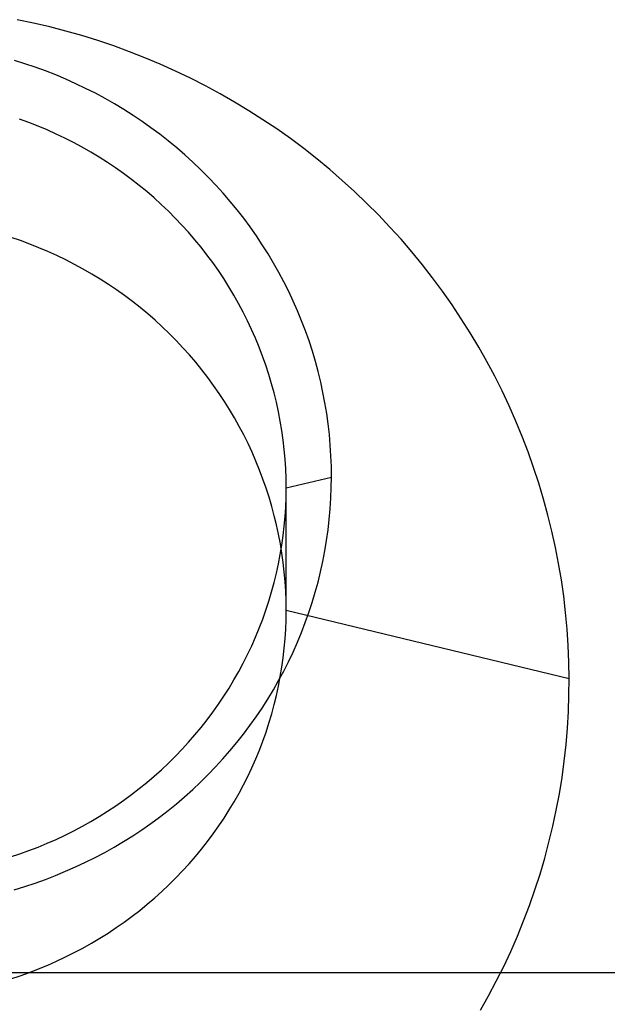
# Model space of a CAD drawing. Extents: x -5 to 5, y -2 to 2.
# Tile 38 of 59: x 1.542 to 1.726, y -1.31 to -1.003. Entities that reach past the tile are written whole.
import ezdxf

# ---------------------------------------------------------------- set-up
doc = ezdxf.new("R2010")
doc.units = 0

msp = doc.modelspace()

# ---------------------------------------------------------------- linework, layer by layer
at = {"layer": 'solid extract', "color": 5, "linetype": 'CONTINUOUS'}
for p, q in [((1.546561, -1.003905, -2.871515), (1.541451, -1.002843, -2.871298)), ((1.551634, -1.005089, -2.871758), (1.546561, -1.003905, -2.871515)), ((1.556677, -1.006395, -2.872026), (1.551634, -1.005089, -2.871758)), ((1.561695, -1.007826, -2.87232), (1.556677, -1.006395, -2.872026)), ((1.566679, -1.009377, -2.87264), (1.561695, -1.007826, -2.87232)), ((1.571621, -1.011047, -2.872985), (1.566679, -1.009377, -2.87264)), ((1.576513, -1.012833, -2.873354), (1.571621, -1.011047, -2.872985)), ((1.581361, -1.014738, -2.873748), (1.576513, -1.012833, -2.873354)), ((1.586169, -1.016762, -2.874168), (1.581361, -1.014738, -2.873748)), ((1.543853, -1.016608, -3.12976), (1.540578, -1.015594, -3.129538)), ((1.547096, -1.017699, -3.129999), (1.543853, -1.016608, -3.12976)), ((1.550307, -1.018865, -3.130255), (1.547096, -1.017699, -3.129999)), ((1.590928, -1.018903, -2.874613), (1.586169, -1.016762, -2.874168)), ((1.553494, -1.020111, -3.130529), (1.550307, -1.018865, -3.130255)), ((1.556651, -1.021434, -3.13082), (1.553494, -1.020111, -3.130529)), ((1.595631, -1.021156, -2.875083), (1.590928, -1.018903, -2.874613)), ((1.559773, -1.022831, -3.131128), (1.556651, -1.021434, -3.13082)), ((1.562854, -1.024301, -3.131452), (1.559773, -1.022831, -3.131128)), ((1.600268, -1.023518, -2.875576), (1.595631, -1.021156, -2.875083)), ((1.60485, -1.025993, -2.876094), (1.600268, -1.023518, -2.875576)), ((1.565894, -1.025842, -3.131793), (1.562854, -1.024301, -3.131452)), ((1.568899, -1.027459, -3.13215), (1.565894, -1.025842, -3.131793)), ((1.609376, -1.028582, -2.876638), (1.60485, -1.025993, -2.876094)), ((1.571866, -1.029148, -3.132525), (1.568899, -1.027459, -3.13215)), ((1.574788, -1.030907, -3.132916), (1.571866, -1.029148, -3.132525)), ((1.61384, -1.031281, -2.877206), (1.609376, -1.028582, -2.876638)), ((1.577661, -1.032732, -3.133322), (1.574788, -1.030907, -3.132916)), ((1.580483, -1.034624, -3.133744), (1.577661, -1.032732, -3.133322)), ((1.618233, -1.034084, -2.877798), (1.61384, -1.031281, -2.877206)), ((1.545112, -1.034993, -3.119629), (1.542231, -1.033947, -3.119401)), ((1.547971, -1.03611, -3.119873), (1.545112, -1.034993, -3.119629)), ((1.550804, -1.037296, -3.120133), (1.547971, -1.03611, -3.119873)), ((1.583263, -1.036587, -3.134182), (1.580483, -1.034624, -3.133744)), ((1.622547, -1.036987, -2.878412), (1.618233, -1.034084, -2.877798)), ((1.553606, -1.038549, -3.120408), (1.550804, -1.037296, -3.120133)), ((1.556372, -1.039867, -3.120697), (1.553606, -1.038549, -3.120408)), ((1.585994, -1.038617, -3.134637), (1.583263, -1.036587, -3.134182)), ((1.588673, -1.04071, -3.135106), (1.585994, -1.038617, -3.134637)), ((1.626794, -1.039997, -2.879051), (1.622547, -1.036987, -2.878412)), ((1.5591, -1.04125, -3.121001), (1.556372, -1.039867, -3.120697)), ((1.561799, -1.0427, -3.121321), (1.5591, -1.04125, -3.121001)), ((1.591294, -1.042863, -3.13559), (1.588673, -1.04071, -3.135106)), ((1.630971, -1.043113, -2.879715), (1.626794, -1.039997, -2.879051)), ((1.564463, -1.044216, -3.121655), (1.561799, -1.0427, -3.121321)), ((1.567087, -1.045794, -3.122004), (1.564463, -1.044216, -3.121655)), ((1.593857, -1.045076, -3.136089), (1.591294, -1.042863, -3.13559)), ((1.596368, -1.047354, -3.136603), (1.593857, -1.045076, -3.136089)), ((1.635072, -1.04633, -2.880402), (1.630971, -1.043113, -2.879715)), ((1.569667, -1.047432, -3.122367), (1.567087, -1.045794, -3.122004)), ((1.572203, -1.04913, -3.122744), (1.569667, -1.047432, -3.122367)), ((1.598823, -1.049693, -3.137133), (1.596368, -1.047354, -3.136603)), ((1.63909, -1.049642, -2.881112), (1.635072, -1.04633, -2.880402)), ((1.5747, -1.050892, -3.123135), (1.572203, -1.04913, -3.122744)), ((1.577154, -1.052715, -3.123541), (1.5747, -1.050892, -3.123135)), ((1.601218, -1.052088, -3.137676), (1.598823, -1.049693, -3.137133)), ((1.643017, -1.053043, -2.881844), (1.63909, -1.049642, -2.881112)), ((1.579562, -1.054594, -3.123961), (1.577154, -1.052715, -3.123541)), ((1.581918, -1.056528, -3.124393), (1.579562, -1.054594, -3.123961)), ((1.603548, -1.054536, -3.138232), (1.601218, -1.052088, -3.137676)), ((1.605814, -1.057036, -3.138803), (1.603548, -1.054536, -3.138232)), ((1.646865, -1.056544, -2.882599), (1.643017, -1.053043, -2.881844)), ((1.584222, -1.058516, -3.124839), (1.581918, -1.056528, -3.124393)), ((1.60802, -1.059595, -3.139387), (1.605814, -1.057036, -3.138803)), ((1.65063, -1.060141, -2.883378), (1.646865, -1.056544, -2.882599)), ((1.586481, -1.060562, -3.125299), (1.584222, -1.058516, -3.124839)), ((1.588689, -1.062663, -3.125772), (1.586481, -1.060562, -3.125299)), ((1.610162, -1.062207, -3.139986), (1.60802, -1.059595, -3.139387)), ((1.654307, -1.063829, -2.88418), (1.65063, -1.060141, -2.883378)), ((1.590843, -1.064816, -3.126258), (1.588689, -1.062663, -3.125772)), ((1.612237, -1.064867, -3.140597), (1.610162, -1.062207, -3.139986)), ((1.657888, -1.0676, -2.885002), (1.654307, -1.063829, -2.88418)), ((1.592939, -1.067015, -3.126756), (1.590843, -1.064816, -3.126258)), ((1.594978, -1.069263, -3.127266), (1.592939, -1.067015, -3.126756)), ((1.614242, -1.067571, -3.14122), (1.612237, -1.064867, -3.140597)), ((1.596963, -1.071563, -3.127789), (1.594978, -1.069263, -3.127266)), ((1.616176, -1.070321, -3.141855), (1.614242, -1.067571, -3.14122)), ((1.661369, -1.07145, -2.885846), (1.657888, -1.0676, -2.885002)), ((1.542486, -1.071868, -2.978232), (1.53956, -1.070874, -2.978033)), ((1.54538, -1.07293, -2.978444), (1.542486, -1.071868, -2.978232)), ((1.548247, -1.074063, -2.978671), (1.54538, -1.07293, -2.978444)), ((1.598892, -1.073911, -3.128324), (1.596963, -1.071563, -3.127789)), ((1.618043, -1.073121, -3.142503), (1.616176, -1.070321, -3.141855)), ((1.61984, -1.075966, -3.143164), (1.618043, -1.073121, -3.142503)), ((1.664758, -1.075389, -2.886712), (1.661369, -1.07145, -2.885846)), ((1.551089, -1.075267, -2.978913), (1.548247, -1.074063, -2.978671)), ((1.5539, -1.076539, -2.979169), (1.551089, -1.075267, -2.978913)), ((1.60076, -1.076303, -3.128871), (1.598892, -1.073911, -3.128324)), ((1.602565, -1.078736, -3.129429), (1.60076, -1.076303, -3.128871)), ((1.621565, -1.078851, -3.143836), (1.61984, -1.075966, -3.143164)), ((1.668054, -1.079414, -2.8876), (1.664758, -1.075389, -2.886712)), ((1.556677, -1.077876, -2.979439), (1.5539, -1.076539, -2.979169)), ((1.559413, -1.079278, -2.979723), (1.556677, -1.077876, -2.979439)), ((1.562114, -1.080746, -2.980021), (1.559413, -1.079278, -2.979723)), ((1.604307, -1.081209, -3.129998), (1.602565, -1.078736, -3.129429)), ((1.623214, -1.081771, -3.144518), (1.621565, -1.078851, -3.143836)), ((1.67125, -1.083517, -2.888509), (1.668054, -1.079414, -2.8876)), ((1.564781, -1.082281, -2.980333), (1.562114, -1.080746, -2.980021)), ((1.56741, -1.08388, -2.980659), (1.564781, -1.082281, -2.980333)), ((1.605989, -1.083727, -3.130578), (1.604307, -1.081209, -3.129998)), ((1.624787, -1.084727, -3.14521), (1.623214, -1.081771, -3.144518)), ((1.569995, -1.085539, -2.980998), (1.56741, -1.08388, -2.980659)), ((1.572532, -1.087257, -2.981351), (1.569995, -1.085539, -2.980998)), ((1.607609, -1.086287, -3.13117), (1.605989, -1.083727, -3.130578)), ((1.626288, -1.087726, -3.145915), (1.624787, -1.084727, -3.14521)), ((1.67434, -1.087691, -2.889437), (1.67125, -1.083517, -2.888509)), ((1.575026, -1.089036, -2.981717), (1.572532, -1.087257, -2.981351)), ((1.609164, -1.088883, -3.131772), (1.607609, -1.086287, -3.13117)), ((1.627714, -1.09076, -3.14663), (1.626288, -1.087726, -3.145915)), ((1.67732, -1.091933, -2.890384), (1.67434, -1.087691, -2.889437)), ((1.577479, -1.090877, -2.982097), (1.575026, -1.089036, -2.981717)), ((1.579885, -1.092776, -2.98249), (1.577479, -1.090877, -2.982097)), ((1.61065, -1.091511, -3.132382), (1.609164, -1.088883, -3.131772)), ((1.612069, -1.094172, -3.133003), (1.61065, -1.091511, -3.132382)), ((1.629063, -1.093826, -3.147354), (1.627714, -1.09076, -3.14663)), ((1.582239, -1.094729, -2.982897), (1.579885, -1.092776, -2.98249)), ((1.584539, -1.096735, -2.983315), (1.582239, -1.094729, -2.982897)), ((1.613422, -1.096871, -3.133634), (1.612069, -1.094172, -3.133003)), ((1.630332, -1.096917, -3.148087), (1.629063, -1.093826, -3.147354)), ((1.6802, -1.096252, -2.891353), (1.67732, -1.091933, -2.890384)), ((1.58679, -1.098797, -2.983746), (1.584539, -1.096735, -2.983315)), ((1.614709, -1.099604, -3.134275), (1.613422, -1.096871, -3.133634)), ((1.631521, -1.100036, -3.148828), (1.630332, -1.096917, -3.148087)), ((1.682974, -1.100644, -2.892342), (1.6802, -1.096252, -2.891353)), ((1.588992, -1.100914, -2.984191), (1.58679, -1.098797, -2.983746)), ((1.591139, -1.103083, -2.984648), (1.588992, -1.100914, -2.984191)), ((1.615926, -1.102364, -3.134924), (1.614709, -1.099604, -3.134275)), ((1.632633, -1.103188, -3.14958), (1.631521, -1.100036, -3.148828)), ((1.68564, -1.105101, -2.89335), (1.682974, -1.100644, -2.892342)), ((1.593229, -1.105299, -2.985117), (1.591139, -1.103083, -2.984648)), ((1.617071, -1.105148, -3.135581), (1.615926, -1.102364, -3.134924)), ((1.633667, -1.106367, -3.15034), (1.632633, -1.103188, -3.14958)), ((1.595258, -1.107559, -2.985598), (1.593229, -1.105299, -2.985117)), ((1.618144, -1.107957, -3.136245), (1.617071, -1.105148, -3.135581)), ((1.634619, -1.109567, -3.151107), (1.633667, -1.106367, -3.15034)), ((1.688191, -1.109616, -2.894375), (1.68564, -1.105101, -2.89335)), ((1.597233, -1.109871, -2.986091), (1.595258, -1.107559, -2.985598)), ((1.59915, -1.112231, -2.986596), (1.597233, -1.109871, -2.986091)), ((1.619149, -1.110796, -3.136919), (1.618144, -1.107957, -3.136245)), ((1.635489, -1.112782, -3.151881), (1.634619, -1.109567, -3.151107)), ((1.690625, -1.114184, -2.895417), (1.688191, -1.109616, -2.894375)), ((1.601008, -1.114635, -2.987113), (1.59915, -1.112231, -2.986596)), ((1.620082, -1.113659, -3.137601), (1.619149, -1.110796, -3.136919)), ((1.636276, -1.116016, -3.152662), (1.635489, -1.112782, -3.151881)), ((1.602803, -1.117078, -2.987641), (1.601008, -1.114635, -2.987113)), ((1.620943, -1.116542, -3.138289), (1.620082, -1.113659, -3.137601)), ((1.636983, -1.119274, -3.15345), (1.636276, -1.116016, -3.152662)), ((1.692948, -1.118818, -2.896479), (1.690625, -1.114184, -2.895417)), ((1.604533, -1.119559, -2.988179), (1.602803, -1.117078, -2.987641)), ((1.621729, -1.119439, -3.138983), (1.620943, -1.116542, -3.138289)), ((1.622441, -1.122354, -3.139683), (1.621729, -1.119439, -3.138983)), ((1.637608, -1.122548, -3.154245), (1.636983, -1.119274, -3.15345)), ((1.695159, -1.123511, -2.897559), (1.692948, -1.118818, -2.896479)), ((1.606202, -1.122084, -2.988728), (1.604533, -1.119559, -2.988179)), ((1.607809, -1.124649, -2.989289), (1.606202, -1.122084, -2.988728)), ((1.623081, -1.125289, -3.140391), (1.622441, -1.122354, -3.139683)), ((1.63815, -1.125834, -3.155046), (1.637608, -1.122548, -3.154245)), ((1.609351, -1.12725, -2.989861), (1.607809, -1.124649, -2.989289)), ((1.623647, -1.12824, -3.141104), (1.623081, -1.125289, -3.140391)), ((1.697252, -1.128255, -2.898655), (1.695159, -1.123511, -2.897559)), ((1.610825, -1.129883, -2.990442), (1.609351, -1.12725, -2.989861)), ((1.624138, -1.131202, -3.141822), (1.623647, -1.12824, -3.141104)), ((1.638608, -1.129126, -3.15585), (1.63815, -1.125834, -3.155046)), ((1.699223, -1.13304, -2.899766), (1.697252, -1.128255, -2.898655)), ((1.61223, -1.132546, -2.991031), (1.610825, -1.129883, -2.990442)), ((1.624553, -1.134169, -3.142544), (1.624138, -1.131202, -3.141822)), ((1.638982, -1.132426, -3.156659), (1.638608, -1.129126, -3.15585)), ((1.61357, -1.135244, -2.991632), (1.61223, -1.132546, -2.991031)), ((1.624893, -1.137144, -3.14327), (1.624553, -1.134169, -3.142544)), ((1.639272, -1.13574, -3.157474), (1.638982, -1.132426, -3.156659)), ((1.701072, -1.137867, -2.900891), (1.699223, -1.13304, -2.899766)), ((1.614843, -1.137976, -2.992243), (1.61357, -1.135244, -2.991632)), ((1.625158, -1.140131, -3.144001), (1.624893, -1.137144, -3.14327)), ((1.63948, -1.139061, -3.158293), (1.639272, -1.13574, -3.157474)), ((1.702803, -1.142745, -2.902034), (1.701072, -1.137867, -2.900891)), ((1.616047, -1.140735, -2.992863), (1.614843, -1.137976, -2.992243)), ((1.61718, -1.143516, -2.99349), (1.616047, -1.140735, -2.992863)), ((1.625348, -1.143125, -3.144737), (1.625158, -1.140131, -3.144001)), ((1.639603, -1.142383, -3.159115), (1.63948, -1.139061, -3.158293)), ((1.618242, -1.14632, -2.994126), (1.61718, -1.143516, -2.99349)), ((1.625462, -1.146121, -3.145474), (1.625348, -1.143125, -3.144737)), ((1.639642, -1.145701, -3.159938), (1.639603, -1.142383, -3.159115)), ((1.704414, -1.147668, -2.903192), (1.702803, -1.142745, -2.902034)), ((1.619234, -1.149152, -2.99477), (1.618242, -1.14632, -2.994126)), ((1.6255, -1.149112, -3.146213), (1.625462, -1.146121, -3.145474)), ((1.6255, -1.149112, -3.146213), (1.639642, -1.145701, -3.159938)), ((1.639599, -1.149012, -3.160762), (1.639642, -1.145701, -3.159938)), ((1.620156, -1.152008, -2.995424), (1.619234, -1.149152, -2.99477)), ((1.625462, -1.152098, -3.146952), (1.6255, -1.149112, -3.146213)), ((1.6255, -1.187287, -3.003746), (1.6255, -1.149112, -3.146213)), ((1.63947, -1.152323, -3.161589), (1.639599, -1.149012, -3.160762)), ((1.705901, -1.152625, -2.904364), (1.704414, -1.147668, -2.903192)), ((1.621006, -1.154883, -2.996084), (1.620156, -1.152008, -2.995424)), ((1.625349, -1.155084, -3.147694), (1.625462, -1.152098, -3.146952)), ((1.639256, -1.155629, -3.162417), (1.63947, -1.152323, -3.161589)), ((1.707262, -1.157609, -2.905547), (1.705901, -1.152625, -2.904364)), ((1.621782, -1.157771, -2.996751), (1.621006, -1.154883, -2.996084)), ((1.625161, -1.158065, -3.148439), (1.625349, -1.155084, -3.147694)), ((1.638961, -1.158925, -3.163245), (1.639256, -1.155629, -3.162417)), ((1.622485, -1.160673, -2.997425), (1.621782, -1.157771, -2.996751)), ((1.624897, -1.161037, -3.149182), (1.625161, -1.158065, -3.148439)), ((1.638581, -1.162218, -3.164074), (1.638961, -1.158925, -3.163245)), ((1.708496, -1.162619, -2.906743), (1.707262, -1.157609, -2.905547)), ((1.623116, -1.163596, -2.998106), (1.622485, -1.160673, -2.997425)), ((1.624558, -1.164006, -3.149927), (1.624897, -1.161037, -3.149182)), ((1.638118, -1.165504, -3.164905), (1.638581, -1.162218, -3.164074)), ((1.623674, -1.166534, -2.998794), (1.623116, -1.163596, -2.998106)), ((1.624143, -1.16697, -3.150673), (1.624558, -1.164006, -3.149927)), ((1.637571, -1.168779, -3.165735), (1.638118, -1.165504, -3.164905)), ((1.709607, -1.167667, -2.907952), (1.708496, -1.162619, -2.906743)), ((1.623653, -1.169923, -3.151418), (1.624143, -1.16697, -3.150673)), ((1.624158, -1.169481, -2.999487), (1.623674, -1.166534, -2.998794)), ((1.710591, -1.172743, -2.909174), (1.709607, -1.167667, -2.907952)), ((1.62309, -1.17286, -3.152162), (1.623653, -1.169923, -3.151418)), ((1.624568, -1.172433, -3.000185), (1.624158, -1.169481, -2.999487)), ((1.636943, -1.172036, -3.166563), (1.637571, -1.168779, -3.165735)), ((1.622453, -1.175777, -3.152903), (1.62309, -1.17286, -3.152162)), ((1.624903, -1.175392, -3.000888), (1.624568, -1.172433, -3.000185)), ((1.636234, -1.17527, -3.167388), (1.636943, -1.172036, -3.166563)), ((1.711449, -1.177838, -2.910406), (1.710591, -1.172743, -2.909174)), ((1.621741, -1.178681, -3.153642), (1.622453, -1.175777, -3.152903)), ((1.625163, -1.178362, -3.001596), (1.624903, -1.175392, -3.000888)), ((1.635441, -1.17849, -3.168211), (1.636234, -1.17527, -3.167388)), ((1.712177, -1.182943, -2.911646), (1.711449, -1.177838, -2.910406)), ((1.620955, -1.181571, -3.15438), (1.621741, -1.178681, -3.153642)), ((1.62535, -1.181338, -3.00231), (1.625163, -1.178362, -3.001596)), ((1.634566, -1.181695, -3.169033), (1.635441, -1.17849, -3.168211)), ((1.620096, -1.184441, -3.155115), (1.620955, -1.181571, -3.15438)), ((1.625463, -1.184314, -3.003027), (1.62535, -1.181338, -3.00231)), ((1.63361, -1.184878, -3.169852), (1.634566, -1.181695, -3.169033)), ((1.712776, -1.188061, -2.912895), (1.712177, -1.182943, -2.911646)), ((1.619166, -1.187287, -3.155846), (1.620096, -1.184441, -3.155115)), ((1.6255, -1.187287, -3.003746), (1.625463, -1.184314, -3.003027)), ((1.632575, -1.188033, -3.170666), (1.63361, -1.184878, -3.169852)), ((1.617092, -1.192899, -3.157294), (1.618165, -1.190103, -3.156572)), ((1.618165, -1.190103, -3.156572), (1.619166, -1.187287, -3.155846)), ((1.625463, -1.190267, -3.00447), (1.6255, -1.187287, -3.003746)), ((1.6255, -1.187287, -3.003746), (1.713888, -1.208653, -2.917979)), ((1.631462, -1.191157, -3.171474), (1.632575, -1.188033, -3.170666)), ((1.713248, -1.1932, -2.914156), (1.712776, -1.188061, -2.912895)), ((1.615947, -1.195671, -3.158012), (1.617092, -1.192899, -3.157294)), ((1.625163, -1.196222, -3.005928), (1.62535, -1.193247, -3.005198)), ((1.62535, -1.193247, -3.005198), (1.625463, -1.190267, -3.00447)), ((1.630269, -1.194257, -3.172278), (1.631462, -1.191157, -3.171474)), ((1.713591, -1.198352, -2.915424), (1.713248, -1.1932, -2.914156)), ((1.614731, -1.198415, -3.158725), (1.615947, -1.195671, -3.158012)), ((1.6249, -1.199192, -3.00666), (1.625163, -1.196222, -3.005928)), ((1.628995, -1.197331, -3.173078), (1.630269, -1.194257, -3.172278)), ((1.613448, -1.201127, -3.159431), (1.614731, -1.198415, -3.158725)), ((1.624563, -1.202154, -3.007394), (1.6249, -1.199192, -3.00666)), ((1.627643, -1.200375, -3.173872), (1.628995, -1.197331, -3.173078)), ((1.713804, -1.203506, -2.9167), (1.713591, -1.198352, -2.915424)), ((1.612099, -1.203801, -3.160129), (1.613448, -1.201127, -3.159431)), ((1.624151, -1.205113, -3.008129), (1.624563, -1.202154, -3.007394)), ((1.626217, -1.203382, -3.174658), (1.627643, -1.200375, -3.173872)), ((1.61068, -1.206446, -3.160822), (1.612099, -1.203801, -3.160129)), ((1.623665, -1.208054, -3.008864), (1.624151, -1.205113, -3.008129)), ((1.624717, -1.206349, -3.175436), (1.626217, -1.203382, -3.174658)), ((1.713888, -1.208653, -2.917979), (1.713804, -1.203506, -2.9167)), ((1.609193, -1.209059, -3.161508), (1.61068, -1.206446, -3.160822)), ((1.623104, -1.210986, -3.0096), (1.623665, -1.208054, -3.008864)), ((1.62314, -1.209282, -3.176208), (1.624717, -1.206349, -3.175436)), ((1.713842, -1.213815, -2.919268), (1.713888, -1.208653, -2.917979)), ((1.606023, -1.214173, -3.162855), (1.60764, -1.211637, -3.162186)), ((1.60764, -1.211637, -3.162186), (1.609193, -1.209059, -3.161508)), ((1.621486, -1.212181, -3.176972), (1.62314, -1.209282, -3.176208)), ((1.622469, -1.213903, -3.010335), (1.623104, -1.210986, -3.0096)), ((1.604346, -1.216666, -3.163515), (1.606023, -1.214173, -3.162855)), ((1.619759, -1.21504, -3.177727), (1.621486, -1.212181, -3.176972)), ((1.621762, -1.216798, -3.011068), (1.622469, -1.213903, -3.010335)), ((1.713666, -1.218978, -2.920563), (1.713842, -1.213815, -2.919268)), ((1.602603, -1.21912, -3.164165), (1.604346, -1.216666, -3.163515)), ((1.616098, -1.220619, -3.179207), (1.617963, -1.217854, -3.178473)), ((1.617963, -1.217854, -3.178473), (1.619759, -1.21504, -3.177727)), ((1.620981, -1.219679, -3.011801), (1.621762, -1.216798, -3.011068)), ((1.600796, -1.221536, -3.164807), (1.602603, -1.21912, -3.164165)), ((1.61416, -1.223343, -3.179932), (1.616098, -1.220619, -3.179207)), ((1.620126, -1.222543, -3.012532), (1.620981, -1.219679, -3.011801)), ((1.71336, -1.224132, -2.921861), (1.713666, -1.218978, -2.920563)), ((1.597003, -1.226232, -3.16606), (1.598928, -1.223908, -3.165439)), ((1.598928, -1.223908, -3.165439), (1.600796, -1.221536, -3.164807)), ((1.612152, -1.226023, -3.180647), (1.61416, -1.223343, -3.179932)), ((1.6192, -1.225384, -3.013261), (1.620126, -1.222543, -3.012532)), ((1.595023, -1.228505, -3.166668), (1.597003, -1.226232, -3.16606)), ((1.610075, -1.228655, -3.181351), (1.612152, -1.226023, -3.180647)), ((1.618204, -1.228197, -3.013985), (1.6192, -1.225384, -3.013261)), ((1.712924, -1.22928, -2.923164), (1.71336, -1.224132, -2.921861)), ((1.592982, -1.230733, -3.167265), (1.595023, -1.228505, -3.166668)), ((1.607935, -1.231234, -3.182043), (1.610075, -1.228655, -3.181351)), ((1.617137, -1.230983, -3.014706), (1.618204, -1.228197, -3.013985)), ((1.712358, -1.234412, -2.924469), (1.712924, -1.22928, -2.923164)), ((1.588729, -1.235046, -3.168425), (1.590883, -1.232915, -3.167852)), ((1.590883, -1.232915, -3.167852), (1.592982, -1.230733, -3.167265)), ((1.605734, -1.233757, -3.182721), (1.607935, -1.231234, -3.182043)), ((1.615998, -1.233748, -3.015424), (1.617137, -1.230983, -3.014706)), ((1.586524, -1.237123, -3.168986), (1.588729, -1.235046, -3.168425)), ((1.601131, -1.238651, -3.18404), (1.603465, -1.23623, -3.183386)), ((1.603465, -1.23623, -3.183386), (1.605734, -1.233757, -3.182721)), ((1.614789, -1.236486, -3.016138), (1.615998, -1.233748, -3.015424)), ((1.711661, -1.239539, -2.925778), (1.712358, -1.234412, -2.924469)), ((1.581963, -1.241112, -3.170065), (1.58427, -1.239143, -3.169532)), ((1.58427, -1.239143, -3.169532), (1.586524, -1.237123, -3.168986)), ((1.598736, -1.241017, -3.18468), (1.601131, -1.238651, -3.18404)), ((1.612168, -1.241865, -3.017548), (1.613511, -1.239194, -3.016847)), ((1.613511, -1.239194, -3.016847), (1.614789, -1.236486, -3.016138)), ((1.579603, -1.243028, -3.170585), (1.581963, -1.241112, -3.170065)), ((1.596284, -1.243323, -3.185304), (1.598736, -1.241017, -3.18468)), ((1.610757, -1.244502, -3.018244), (1.612168, -1.241865, -3.017548)), ((1.710836, -1.244637, -2.927085), (1.711661, -1.239539, -2.925778)), ((1.574744, -1.246686, -3.171581), (1.577195, -1.244887, -3.171091)), ((1.577195, -1.244887, -3.171091), (1.579603, -1.243028, -3.170585)), ((1.591213, -1.247752, -3.186508), (1.593779, -1.245566, -3.185913)), ((1.593779, -1.245566, -3.185913), (1.596284, -1.243323, -3.185304)), ((1.609276, -1.247109, -3.018935), (1.610757, -1.244502, -3.018244)), ((1.709882, -1.249717, -2.928394), (1.710836, -1.244637, -2.927085)), ((1.569712, -1.250104, -3.172514), (1.572252, -1.248424, -3.172055)), ((1.572252, -1.248424, -3.172055), (1.574744, -1.246686, -3.171581)), ((1.588589, -1.249879, -3.187087), (1.591213, -1.247752, -3.186508)), ((1.60773, -1.249682, -3.019619), (1.609276, -1.247109, -3.018935)), ((1.564502, -1.253285, -3.173385), (1.567127, -1.251725, -3.172958)), ((1.567127, -1.251725, -3.172958), (1.569712, -1.250104, -3.172514)), ((1.585911, -1.251943, -3.187651), (1.588589, -1.249879, -3.187087)), ((1.606119, -1.252215, -3.020295), (1.60773, -1.249682, -3.019619)), ((1.708799, -1.254772, -2.929701), (1.709882, -1.249717, -2.928394)), ((1.559147, -1.256209, -3.174189), (1.561841, -1.25478, -3.173796)), ((1.561841, -1.25478, -3.173796), (1.564502, -1.253285, -3.173385)), ((1.580413, -1.255872, -3.188726), (1.583185, -1.253942, -3.188197)), ((1.583185, -1.253942, -3.188197), (1.585911, -1.251943, -3.187651)), ((1.602712, -1.257155, -3.02162), (1.604447, -1.254705, -3.020962)), ((1.604447, -1.254705, -3.020962), (1.606119, -1.252215, -3.020295)), ((1.707592, -1.259787, -2.931004), (1.708799, -1.254772, -2.929701)), ((1.553643, -1.258879, -3.174924), (1.556414, -1.257576, -3.174565)), ((1.556414, -1.257576, -3.174565), (1.559147, -1.256209, -3.174189)), ((1.574712, -1.259539, -3.189733), (1.577588, -1.257738, -3.189238)), ((1.577588, -1.257738, -3.189238), (1.580413, -1.255872, -3.188726)), ((1.600912, -1.259567, -3.02227), (1.602712, -1.257155, -3.02162)), ((1.548009, -1.261286, -3.175588), (1.55084, -1.260117, -3.175265)), ((1.55084, -1.260117, -3.175265), (1.553643, -1.258879, -3.174924)), ((1.571792, -1.261271, -3.19021), (1.574712, -1.259539, -3.189733)), ((1.59905, -1.261936, -3.022911), (1.600912, -1.259567, -3.02227)), ((1.706255, -1.264778, -2.932307), (1.707592, -1.259787, -2.931004)), ((1.539353, -1.264385, -3.176446), (1.542268, -1.263419, -3.176179)), ((1.542268, -1.263419, -3.176179), (1.545155, -1.262386, -3.175893)), ((1.545155, -1.262386, -3.175893), (1.548009, -1.261286, -3.175588)), ((1.565835, -1.264521, -3.191106), (1.568832, -1.262933, -3.190668)), ((1.568832, -1.262933, -3.190668), (1.571792, -1.261271, -3.19021)), ((1.59713, -1.264259, -3.023542), (1.59905, -1.261936, -3.022911)), ((1.55971, -1.267487, -3.191926), (1.562793, -1.266039, -3.191526)), ((1.562793, -1.266039, -3.191526), (1.565835, -1.264521, -3.191106)), ((1.59312, -1.268757, -3.024769), (1.595155, -1.266531, -3.024161)), ((1.595155, -1.266531, -3.024161), (1.59713, -1.264259, -3.023542)), ((1.704791, -1.269738, -2.933606), (1.706255, -1.264778, -2.932307)), ((1.550265, -1.271385, -3.193007), (1.553442, -1.270162, -3.192668)), ((1.553442, -1.270162, -3.192668), (1.556591, -1.268862, -3.192307)), ((1.556591, -1.268862, -3.192307), (1.55971, -1.267487, -3.191926)), ((1.591027, -1.270937, -3.025367), (1.59312, -1.268757, -3.024769)), ((1.703204, -1.274658, -2.934901), (1.704791, -1.269738, -2.933606)), ((1.543808, -1.273607, -3.193625), (1.547053, -1.272533, -3.193326)), ((1.547053, -1.272533, -3.193326), (1.550265, -1.271385, -3.193007)), ((1.586676, -1.275145, -3.026526), (1.588877, -1.273068, -3.025953)), ((1.588877, -1.273068, -3.025953), (1.591027, -1.270937, -3.025367)), ((1.540537, -1.274604, -3.193903), (1.543808, -1.273607, -3.193625)), ((1.584426, -1.277166, -3.027085), (1.586676, -1.275145, -3.026526)), ((1.701496, -1.279528, -2.936187), (1.703204, -1.274658, -2.934901)), ((1.579765, -1.281051, -3.028164), (1.582122, -1.279135, -3.027631)), ((1.582122, -1.279135, -3.027631), (1.584426, -1.277166, -3.027085)), ((1.57736, -1.282912, -3.028683), (1.579765, -1.281051, -3.028164)), ((1.699666, -1.284351, -2.937466), (1.701496, -1.279528, -2.936187)), ((1.572418, -1.286453, -3.029674), (1.57491, -1.284713, -3.029186)), ((1.57491, -1.284713, -3.029186), (1.57736, -1.282912, -3.028683)), ((1.697711, -1.289134, -2.93874), (1.699666, -1.284351, -2.937466)), ((1.567294, -1.289759, -3.030603), (1.569879, -1.288135, -3.030146)), ((1.569879, -1.288135, -3.030146), (1.572418, -1.286453, -3.029674)), ((1.562006, -1.29282, -3.031468), (1.564668, -1.291322, -3.031044)), ((1.564668, -1.291322, -3.031044), (1.567294, -1.289759, -3.030603)), ((1.695634, -1.293871, -2.940007), (1.697711, -1.289134, -2.93874)), ((1.556573, -1.295622, -3.032263), (1.55931, -1.294252, -3.031874)), ((1.55931, -1.294252, -3.031874), (1.562006, -1.29282, -3.031468)), ((1.69344, -1.298553, -2.941263), (1.695634, -1.293871, -2.940007)), ((1.550992, -1.29817, -3.032988), (1.553799, -1.296929, -3.032634)), ((1.553799, -1.296929, -3.032634), (1.556573, -1.295622, -3.032263)), ((-3, -1.300486, -3.201191), (3, -1.300486, -3.201191)), ((1.542404, -1.301483, -3.033935), (1.545297, -1.300446, -3.033638)), ((1.545297, -1.300446, -3.033638), (1.548158, -1.299342, -3.033323)), ((1.548158, -1.299342, -3.033323), (1.550992, -1.29817, -3.032988)), ((1.691133, -1.30317, -2.942508), (1.69344, -1.298553, -2.941263)), ((1.539483, -1.302452, -3.034213), (1.542404, -1.301483, -3.033935)), ((1.68871, -1.307727, -2.94374), (1.691133, -1.30317, -2.942508)), ((1.686168, -1.312231, -2.944963), (1.68871, -1.307727, -2.94374))]:
    msp.add_line(p, q, dxfattribs=at)

doc.saveas('drawing.dxf')
